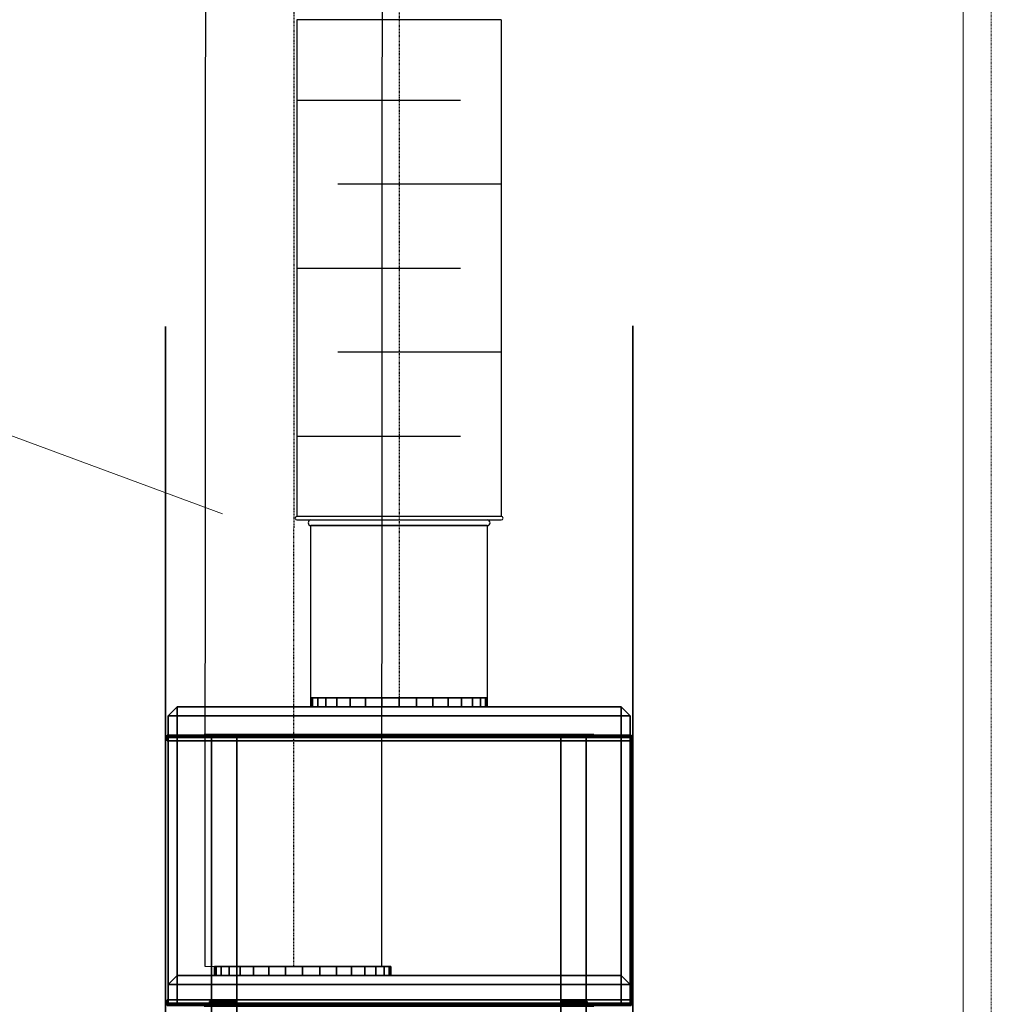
# Model space of a CAD drawing. Header units: centimetres. Extents: x 42630 to 130002, y 15 to 29179.
# Tile 151 of 159: x 84484 to 84657, y 4301 to 4477. Entities that reach past the tile are written whole.
import ezdxf

# ---------------------------------------------------------------- set-up
doc = ezdxf.new("R2010")
doc.units = ezdxf.units.CM
doc.header["$LTSCALE"] = 0.01
doc.linetypes.add('CENTER', pattern=[0.55, 0.37, -0.06, 0.06, -0.06])
doc.linetypes.add('PRZERYWANA', pattern=[0.282222, 0.141111, -0.141111])
doc.layers.get('0').update_dxf_attribs({"color": 253})
doc.layers.add('2D - Ogólne_Nr_Pióra__1', color=7, linetype='Continuous', lineweight=13)
doc.layers.add('WEN_NAW-_OSIE', color=2, linetype='CENTER')

# ---------------------------------------------------------------- blocks, each defined once
blk = doc.blocks.new('z_icon_DX_heat_cool')
for p, q in [((-72.9, 341.8), (-152.3, 466.5)), ((-72.9, 341.8), (-152.3, 466.5)), ((-72.9, 341.8), (-152.3, 466.5)), ((-72.9, 341.8), (-152.3, 466.5)), ((1.8, 462.8), (-72.9, 341.8)), ((1.8, 462.8), (-72.9, 341.8)), ((-220.6, 418.9), (-125.6, 276)), ((-220.6, 418.9), (-125.6, 276)), ((-19.1, 275.8), (70.8, 418.6)), ((-19.1, 275.8), (70.8, 418.6)), ((-19.1, 275.8), (70.8, 418.6)), ((-19.1, 275.8), (70.8, 418.6)), ((-465.8, 334), (-578, 334)), ((-465.8, 334), (-578, 334)), ((-465.8, 334), (-578, 334)), ((-465.8, 334), (-578, 334)), ((-632.5, 271.7), (-632.5, -48.5)), ((-632.5, 271.7), (-632.5, -48.5)), ((-632.5, 271.7), (-632.5, -48.5)), ((-632.5, 271.7), (-632.5, -48.5)), ((-546.5, -32.9), (-546.5, 263.8)), ((-546.5, 263.8), (-481.4, 263.8)), ((-546.5, 263.8), (-481.4, 263.8)), ((-546.5, -32.9), (-546.5, 263.8)), ((-546.5, 263.8), (-481.4, 263.8)), ((-546.5, 263.8), (-481.4, 263.8)), ((-125.6, 276), (-205.4, 149.1)), ((-125.6, 276), (-205.4, 149.1)), ((-125.6, 276), (-205.4, 149.1)), ((-125.6, 276), (-205.4, 149.1)), ((64.6, 147), (-19.1, 275.8)), ((64.6, 147), (-19.1, 275.8)), ((-135.5, 110.7), (-71.8, 216.7)), ((-135.5, 110.7), (-71.8, 216.7)), ((-71.8, 216.7), (-3.7, 110.7)), ((-71.8, 216.7), (-3.7, 110.7)), ((-71.8, 216.7), (-3.7, 110.7)), ((-71.8, 216.7), (-3.7, 110.7)), ((818.8, 46.7), (246.5, 46.7)), ((246.5, 46.7), (246.5, -47.8)), ((817.9, 46), (247.5, 46)), ((247.5, 46), (247.5, -46.9)), ((247.5, 46), (247.5, -46.9)), ((248.1, 45.1), (817.2, 45.1)), ((248.1, -46), (248.1, 45.1)), ((248.1, -46), (248.1, 45.1)), ((817.2, 45.1), (817.2, -46)), ((817.9, -46.9), (817.9, 46)), ((818.8, -47.8), (818.8, 46.7)), ((818.8, -47.8), (818.8, 46.7)), ((-957.5, -0.4), (-957.5, -0.4)), ((-957.5, -0.4), (-957.5, -0.4)), ((-489.5, -32.6), (-546.5, -32.6)), ((-546.5, -32.6), (-546.5, -32.9)), ((-546.5, -32.6), (-546.5, -32.9)), ((-489.5, -32.6), (-546.5, -32.6)), ((-546.5, -32.6), (-546.5, -32.9)), ((-546.5, -32.6), (-546.5, -32.9)), ((246.5, -47.8), (818.8, -47.8)), ((247.5, -46.9), (817.9, -46.9)), ((817.2, -46), (248.1, -46)), ((-579.9, -102.8), (-467.8, -102.8)), ((-579.9, -102.8), (-467.8, -102.8)), ((-579.9, -102.8), (-467.8, -102.8)), ((-579.9, -102.8), (-467.8, -102.8)), ((45.3, -265.8), (-44.4, -265.8)), ((-44.4, -265.8), (-44.4, -508.3)), ((44.6, -266.8), (-43.5, -266.8)), ((-43.5, -266.8), (-43.5, -509.2)), ((-42.8, -267.5), (43.7, -267.5)), ((-42.8, -510.1), (-42.8, -267.5)), ((-42.8, -510.1), (-42.8, -267.5)), ((43.7, -267.5), (43.7, -509.9)), ((44.6, -509.2), (44.6, -266.8)), ((45.3, -508.3), (45.3, -265.8)), ((45.3, -508.3), (45.3, -265.8)), ((-44.4, -508.3), (-286.6, -508.3)), ((-286.6, -508.3), (-286.6, -598)), ((-43.5, -509.2), (-285.9, -509.2)), ((-285.9, -509.2), (-285.9, -597.3)), ((-285.9, -509.2), (-285.9, -597.3)), ((43.7, -509.9), (285.9, -509.9)), ((286.8, -509.2), (44.6, -509.2)), ((287.5, -508.3), (45.3, -508.3)), ((285.9, -509.9), (285.9, -596.4)), ((286.8, -597.3), (286.8, -509.2)), ((287.5, -598), (287.5, -508.3)), ((-285, -596.6), (-285, -510.1)), ((-285, -510.1), (-42.8, -510.1)), ((-286.6, -598), (-44.4, -598)), ((-285.9, -597.3), (-43.5, -597.3)), ((-42.8, -596.6), (-285, -596.6)), ((-44.4, -598), (-44.4, -840.4)), ((-43.5, -597.3), (-43.5, -839.7)), ((-42.8, -839), (-42.8, -596.6)), ((285.9, -596.4), (43.7, -596.4)), ((43.7, -596.4), (43.7, -839)), ((44.6, -839.7), (44.6, -597.3)), ((44.6, -597.3), (286.8, -597.3)), ((45.3, -840.4), (45.3, -598)), ((45.3, -598), (287.5, -598)), ((-44.4, -840.4), (45.3, -840.4)), ((-43.5, -839.7), (44.6, -839.7)), ((43.7, -839), (-42.8, -839))]:
    blk.add_line(p, q)
for points in [[(-332.6, 913.4), (-141.7, 983.3), (70.8, 990.9), (266.3, 935.2)], [(0.4, 958.2), (-528.8, 958.2), (-957.5, 529), (-957.5, -0.4)], [(389.4, 860.9), (209.7, 942.6), (4.6, 965.1), (-188.6, 925.6)], [(958.4, -0.4), (958.4, 529.3), (529.7, 958.2), (0.4, 958.2)], [(266.3, 935.2), (455.6, 881.4), (626.7, 768.9), (751.4, 616.9)], [(-188.6, 925.6), (-376.8, 887.1), (-550.4, 790.5), (-683.1, 651.6)], [(-791, 564), (-677.1, 723.2), (-516.6, 846), (-332.6, 913.4)], [(808, 489.5), (709.5, 651.9), (562.3, 782.3), (389.4, 860.9)], [(-683.1, 651.6), (-815.4, 512.9), (-903.2, 334.9), (-932.9, 145.6)], [(751.4, 616.9), (877.7, 462.8), (954.5, 272.1), (969.7, 73.4)], [(-971.3, -0.4), (-971.1, 201.1), (-908.3, 400), (-791, 564)], [(-205.6, 511.3), (-216, 511.3), (-224.7, 508.1), (-231.6, 501.4)], [(-205.6, 511.3), (-216, 511.3), (-224.7, 508.1), (-231.6, 501.4)], [(-187.9, 508.1), (-193, 510.2), (-198.7, 511.3), (-205.6, 511.3)], [(-187.9, 508.1), (-193, 510.2), (-198.7, 511.3), (-205.6, 511.3)], [(55.2, 511.1), (47.1, 511.1), (40.2, 509.3), (34.7, 505.8)], [(55.2, 511.1), (47.1, 511.1), (40.2, 509.3), (34.7, 505.8)], [(75.4, 506), (69.4, 509.5), (62.8, 511.1), (55.2, 511.1)], [(75.4, 506), (69.4, 509.5), (62.8, 511.1), (55.2, 511.1)], [(-231.6, 501.4), (-238.5, 494.8), (-242, 485.3), (-242, 472.9)], [(-231.6, 501.4), (-238.5, 494.8), (-242, 485.3), (-242, 472.9)], [(-174.8, 499.1), (-178.5, 502.8), (-182.9, 505.8), (-187.9, 508.1)], [(-174.8, 499.1), (-178.5, 502.8), (-182.9, 505.8), (-187.9, 508.1)], [(-165.4, 487.4), (-167.9, 491.3), (-171.1, 495.2), (-174.8, 499.1)], [(-165.4, 487.4), (-167.9, 491.3), (-171.1, 495.2), (-174.8, 499.1)], [(21.1, 492.9), (17.7, 487.9), (11.2, 477.7), (1.8, 462.8)], [(21.1, 492.9), (17.7, 487.9), (11.2, 477.7), (1.8, 462.8)], [(34.7, 505.8), (29.2, 502.4), (24.6, 498), (21.1, 492.9)], [(34.7, 505.8), (29.2, 502.4), (24.6, 498), (21.1, 492.9)], [(89.2, 492.2), (86, 498), (81.4, 502.6), (75.4, 506)], [(89.2, 492.2), (86, 498), (81.4, 502.6), (75.4, 506)], [(-152.3, 466.5), (-158.5, 476.4), (-162.9, 483.3), (-165.4, 487.4)], [(-152.3, 466.5), (-158.5, 476.4), (-162.9, 483.3), (-165.4, 487.4)], [(94, 473.1), (94, 480), (92.4, 486.5), (89.2, 492.2)], [(94, 473.1), (94, 480), (92.4, 486.5), (89.2, 492.2)], [(941.8, -74.5), (956.8, 122.2), (910.3, 320.7), (808, 489.5)], [(-242, 472.9), (-241.8, 458.2), (-234.6, 440), (-220.6, 418.9)], [(-242, 472.9), (-241.8, 458.2), (-234.6, 440), (-220.6, 418.9)], [(88.5, 449.7), (92.2, 458), (94, 465.8), (94, 473.1)], [(88.5, 449.7), (92.2, 458), (94, 465.8), (94, 473.1)], [(70.8, 418.6), (78.9, 431.1), (84.8, 441.6), (88.5, 449.7)], [(70.8, 418.6), (78.9, 431.1), (84.8, 441.6), (88.5, 449.7)], [(-613.4, 326.6), (-621.3, 321.8), (-626.5, 314.9), (-628.8, 306.2)], [(-613.4, 326.6), (-621.3, 321.8), (-626.5, 314.9), (-628.8, 306.2)], [(-578, 334), (-593.7, 334), (-605.4, 331.5), (-613.4, 326.6)], [(-578, 334), (-593.7, 334), (-605.4, 331.5), (-613.4, 326.6)], [(-413.3, 330.1), (-429, 332.6), (-446.5, 334), (-465.8, 334)], [(-413.3, 330.1), (-429, 332.6), (-446.5, 334), (-465.8, 334)], [(-369.9, 316.7), (-383.4, 323.2), (-397.9, 327.6), (-413.3, 330.1)], [(-369.9, 316.7), (-383.4, 323.2), (-397.9, 327.6), (-413.3, 330.1)], [(-332.6, 291.4), (-344.1, 302), (-356.5, 310.5), (-369.9, 316.7)], [(-332.6, 291.4), (-344.1, 302), (-356.5, 310.5), (-369.9, 316.7)], [(-628.8, 306.2), (-631.4, 297.4), (-632.5, 285.9), (-632.5, 271.7)], [(-628.8, 306.2), (-631.4, 297.4), (-632.5, 285.9), (-632.5, 271.7)], [(-297, 244.8), (-306.2, 262.2), (-318.1, 277.6), (-332.6, 291.4)], [(-297, 244.8), (-306.2, 262.2), (-318.1, 277.6), (-332.6, 291.4)], [(-481.4, 263.8), (-467.2, 263.8), (-455.9, 263.4), (-447.8, 262.7)], [(-481.4, 263.8), (-467.2, 263.8), (-455.9, 263.4), (-447.8, 262.7)], [(-447.8, 262.7), (-439.8, 262), (-431.3, 259.9), (-422.5, 256.7)], [(-447.8, 262.7), (-439.8, 262), (-431.3, 259.9), (-422.5, 256.7)], [(-422.5, 256.7), (-413.8, 253.5), (-406.4, 249.1), (-400, 243.4)], [(-422.5, 256.7), (-413.8, 253.5), (-406.4, 249.1), (-400, 243.4)], [(-400, 243.4), (-371.2, 218.3), (-356.8, 175.3), (-356.8, 113.9)], [(-400, 243.4), (-371.2, 218.3), (-356.8, 175.3), (-356.8, 113.9)], [(-276.5, 186.1), (-280.9, 207.7), (-287.8, 227.3), (-297, 244.8)], [(-276.5, 186.1), (-280.9, 207.7), (-287.8, 227.3), (-297, 244.8)], [(-269.8, 114.3), (-269.8, 140.6), (-272.1, 164.5), (-276.5, 186.1)], [(-269.8, 114.3), (-269.8, 140.6), (-272.1, 164.5), (-276.5, 186.1)], [(-932.9, 145.6), (-940.3, 97.1), (-943.7, 48.3), (-943.7, -0.4)], [(-205.4, 149.1), (-213, 136.7), (-218.5, 126.1), (-222.4, 117.3)], [(-205.4, 149.1), (-213, 136.7), (-218.5, 126.1), (-222.4, 117.3)], [(86.9, 92.7), (86.9, 106.1), (79.6, 124.2), (64.6, 147)], [(86.9, 92.7), (86.9, 106.1), (79.6, 124.2), (64.6, 147)], [(-356.8, 113.9), (-356.8, 70.6), (-363, 38.4), (-375.6, 17.1)], [(-356.8, 113.9), (-356.8, 70.6), (-363, 38.4), (-375.6, 17.1)], [(-336.1, -63.2), (-291.9, -24.3), (-269.8, 35), (-269.8, 114.3)], [(-336.1, -63.2), (-291.9, -24.3), (-269.8, 35), (-269.8, 114.3)], [(-222.4, 117.3), (-226.1, 108.6), (-228.2, 100.1), (-228.2, 91.8)], [(-222.4, 117.3), (-226.1, 108.6), (-228.2, 100.1), (-228.2, 91.8)], [(-163.1, 70.2), (-156.4, 77.5), (-147.2, 90.9), (-135.5, 110.7)], [(-163.1, 70.2), (-156.4, 77.5), (-147.2, 90.9), (-135.5, 110.7)], [(-3.7, 110.7), (1.8, 101.7), (6.6, 94.1), (10.6, 87.7)], [(-3.7, 110.7), (1.8, 101.7), (6.6, 94.1), (10.6, 87.7)], [(-228.2, 91.8), (-228.2, 83.5), (-224.5, 75.9), (-217.4, 69.3)], [(-228.2, 91.8), (-228.2, 83.5), (-224.5, 75.9), (-217.4, 69.3)], [(76.6, 69), (83.5, 75.7), (86.9, 83.5), (86.9, 92.7)], [(76.6, 69), (83.5, 75.7), (86.9, 83.5), (86.9, 92.7)], [(10.6, 87.7), (14.5, 81.2), (18.4, 75.9), (22.1, 71.8)], [(10.6, 87.7), (14.5, 81.2), (18.4, 75.9), (22.1, 71.8)], [(22.1, 71.8), (25.7, 67.7), (29.9, 64.4), (34.2, 62.4)], [(22.1, 71.8), (25.7, 67.7), (29.9, 64.4), (34.2, 62.4)], [(969.7, 73.4), (985.1, -127.8), (936.8, -331.9), (832.1, -504.6)], [(-217.4, 69.3), (-210.2, 62.6), (-201.3, 59.4), (-190.9, 59.4)], [(-217.4, 69.3), (-210.2, 62.6), (-201.3, 59.4), (-190.9, 59.4)], [(-190.9, 59.4), (-179, 59.4), (-169.5, 63.1), (-163.1, 70.2)], [(-190.9, 59.4), (-179, 59.4), (-169.5, 63.1), (-163.1, 70.2)], [(34.2, 62.4), (38.8, 60.3), (44.1, 59.1), (50.1, 59.1)], [(34.2, 62.4), (38.8, 60.3), (44.1, 59.1), (50.1, 59.1)], [(50.1, 59.1), (60.9, 59.1), (69.7, 62.4), (76.6, 69)], [(50.1, 59.1), (60.9, 59.1), (69.7, 62.4), (76.6, 69)], [(-971.3, -0.4), (-971.3, 17.3), (-943.7, 17.3), (-943.7, -0.4)], [(-375.6, 17.1), (-388.3, -4.3), (-403.9, -18.1), (-422.3, -23.9)], [(-375.6, 17.1), (-388.3, -4.3), (-403.9, -18.1), (-422.3, -23.9)], [(-943.7, -0.4), (-943.7, -18.1), (-971.3, -18.1), (-971.3, -0.4)], [(-959.8, -150.6), (-967.4, -100.9), (-971.3, -50.8), (-971.3, -0.4)], [(-957.5, -0.4), (-957.5, -530.1), (-528.6, -959.3), (0.4, -959.3)], [(-943.7, -0.4), (-943.5, -196.4), (-882.3, -388.7), (-768.9, -548.5)], [(0.4, -959.3), (529.4, -959.3), (958.4, -530.1), (958.4, -0.4)], [(-422.3, -23.9), (-440.9, -29.6), (-463.2, -32.6), (-489.5, -32.6)], [(-422.3, -23.9), (-440.9, -29.6), (-463.2, -32.6), (-489.5, -32.6)], [(-632.5, -48.5), (-632.5, -67.6), (-628.4, -81.4), (-620.1, -89.9)], [(-632.5, -48.5), (-632.5, -67.6), (-628.4, -81.4), (-620.1, -89.9)], [(-392.9, -94.5), (-371.9, -89), (-353.1, -78.4), (-336.1, -63.2)], [(-392.9, -94.5), (-371.9, -89), (-353.1, -78.4), (-336.1, -63.2)], [(729.8, -600.7), (852.1, -452.4), (927.1, -266.3), (941.8, -74.5)], [(-620.1, -89.9), (-611.8, -98.6), (-598.3, -102.8), (-579.9, -102.8)], [(-620.1, -89.9), (-611.8, -98.6), (-598.3, -102.8), (-579.9, -102.8)], [(-467.8, -102.8), (-438.6, -102.8), (-413.8, -100), (-392.9, -94.5)], [(-467.8, -102.8), (-438.6, -102.8), (-413.8, -100), (-392.9, -94.5)], [(-702.4, -672), (-838.6, -529.4), (-929.9, -345.7), (-959.8, -150.6)], [(832.1, -504.6), (730.9, -670.9), (579.6, -805.9), (402, -886.4)], [(-768.9, -548.5), (-658.7, -703.5), (-501.2, -824.1), (-322.5, -888.9)], [(259, -909.6), (443, -857.4), (608.3, -748.2), (729.8, -600.7)], [(-195.8, -953.1), (-388.3, -913.8), (-567, -814.2), (-702.4, -672)], [(-322.5, -888.9), (-136.6, -956.3), (69, -963.7), (259, -909.6)], [(402, -886.4), (215.7, -970.8), (4.6, -994.3), (-195.8, -953.1)]]:
    blk.add_open_spline(points, degree=3)
blk = doc.blocks.new('mainUnitSep_0_1725964931400')
for points in [[(1477.5, 3, 562), (1477.5, 832, 562), (1467.5, 832, 562), (1467.5, 3, 562)], [(1477.5, 832, 98), (1477.5, 3, 98), (1467.5, 3, 98), (1467.5, 832, 98)], [(1477.5, 832, 562), (1477.5, 832, 98), (1467.5, 832, 98), (1467.5, 832, 562)], [(1505, 830, 1004), (1505, 830, 576), (1469, 830, 576), (1469, 830, 1004)], [(1505, 830, 576), (1505, 814, 560), (1469, 814, 560), (1469, 830, 576)], [(1505, 814, 1020), (1505, 830, 1004), (1469, 830, 1004), (1469, 814, 1020)], [(1471.5, 5, 560), (1471.5, 830, 560), (1471.5, 830, 100), (1471.5, 5, 100)], [(1946.5, 830, 560), (1946.5, 830, 100), (1471.5, 830, 100), (1471.5, 830, 560)], [(1946.5, 5, 560), (1946.5, 830, 560), (1471.5, 830, 560), (1471.5, 5, 560)], [(1471.5, 5, 100), (1471.5, 830, 100), (1946.5, 830, 100), (1946.5, 5, 100)], [(1471.5, 830, 116), (1471.5, 830, 560), (1946.5, 830, 560), (1946.5, 830, 116)], [(1471.5, 814, 116), (1471.5, 814, 560), (1471.5, 830, 560), (1471.5, 830, 116)], [(1471.5, 830, 560), (1471.5, 814, 560), (1946.5, 814, 560), (1946.5, 830, 560)], [(1471.5, 814, 100), (1471.5, 830, 116), (1946.5, 830, 116), (1946.5, 814, 100)], [(1471.5, 814, 560), (1471.5, 814, 560), (1471.5, 830, 560)], [(1471.5, 814, 100), (1471.5, 814, 116), (1471.5, 830, 116)], [(1477.5, 3, 562), (1477.5, 3, 98), (1477.5, 832, 98), (1477.5, 832, 562)], [(1521, 814, 1004), (1521, 814, 576), (1505, 830, 576), (1505, 830, 1004)], [(1521, 814, 576), (1505, 814, 560), (1505, 830, 576)], [(1505, 814, 1020), (1521, 814, 1004), (1505, 830, 1004)], [(1940.5, 832, 562), (1940.5, 832, 98), (1940.5, 3, 98), (1940.5, 3, 562)], [(1950.5, 3, 562), (1950.5, 832, 562), (1940.5, 832, 562), (1940.5, 3, 562)], [(1950.5, 832, 98), (1950.5, 3, 98), (1940.5, 3, 98), (1940.5, 832, 98)], [(1950.5, 832, 562), (1950.5, 832, 98), (1940.5, 832, 98), (1940.5, 832, 562)], [(1946.5, 5, 100), (1946.5, 830, 100), (1946.5, 830, 560), (1946.5, 5, 560)], [(1946.5, 830, 116), (1946.5, 830, 560), (1946.5, 814, 560), (1946.5, 814, 116)], [(1946.5, 830, 560), (1946.5, 814, 560), (1946.5, 814, 560)], [(1946.5, 814, 100), (1946.5, 830, 116), (1946.5, 814, 116)], [(1985, 830, 544), (1985, 830, 116), (1949, 830, 116), (1949, 830, 544)], [(1949, 830, 544), (1949, 830, 116), (1949, 814, 116), (1949, 814, 544)], [(1985, 830, 116), (1985, 814, 100), (1949, 814, 100), (1949, 830, 116)], [(1985, 814, 560), (1985, 830, 544), (1949, 830, 544), (1949, 814, 560)], [(1949, 830, 116), (1949, 814, 100), (1949, 814, 116)], [(1949, 814, 560), (1949, 830, 544), (1949, 814, 544)], [(1950.5, 3, 562), (1950.5, 3, 98), (1950.5, 832, 98), (1950.5, 832, 562)], [(2001, 814, 544), (2001, 814, 116), (1985, 830, 116), (1985, 830, 544)], [(2001, 814, 116), (1985, 814, 100), (1985, 830, 116)], [(1985, 814, 560), (2001, 814, 544), (1985, 830, 544)], [(1469, 21, 560), (1469, 814, 560), (1505, 814, 560), (1505, 21, 560)], [(1469, 814, 1020), (1469, 21, 1020), (1505, 21, 1020), (1505, 814, 1020)], [(1471.5, 21, 116), (1471.5, 21, 560), (1471.5, 814, 560), (1471.5, 814, 116)], [(1471.5, 814, 560), (1471.5, 21, 560), (1946.5, 21, 560), (1946.5, 814, 560)], [(1471.5, 21, 100), (1471.5, 814, 100), (1946.5, 814, 100), (1946.5, 21, 100)], [(1471.5, 814, 560), (1471.5, 21, 560), (1471.5, 21, 560), (1471.5, 814, 560)], [(1471.5, 814, 100), (1471.5, 21, 100), (1471.5, 21, 116), (1471.5, 814, 116)], [(1521, 21, 576), (1505, 21, 560), (1505, 814, 560), (1521, 814, 576)], [(1505, 21, 1020), (1521, 21, 1004), (1521, 814, 1004), (1505, 814, 1020)], [(1521, 21, 1004), (1521, 21, 576), (1521, 814, 576), (1521, 814, 1004)], [(1946.5, 814, 116), (1946.5, 814, 560), (1946.5, 21, 560), (1946.5, 21, 116)], [(1946.5, 814, 560), (1946.5, 814, 560), (1946.5, 21, 560)], [(1946.5, 814, 100), (1946.5, 814, 116), (1946.5, 21, 116), (1946.5, 21, 100)], [(1949, 814, 544), (1949, 814, 116), (1949, 21, 116), (1949, 21, 544)], [(1949, 21, 100), (1949, 814, 100), (1985, 814, 100), (1985, 21, 100)], [(1949, 814, 560), (1949, 21, 560), (1985, 21, 560), (1985, 814, 560)], [(1949, 21, 116), (1949, 814, 116), (1949, 814, 100), (1949, 21, 100)], [(1949, 21, 560), (1949, 814, 560), (1949, 814, 544), (1949, 21, 544)], [(2001, 21, 116), (1985, 21, 100), (1985, 814, 100), (2001, 814, 116)], [(1985, 21, 560), (2001, 21, 544), (2001, 814, 544), (1985, 814, 560)], [(2001, 21, 544), (2001, 21, 116), (2001, 814, 116), (2001, 814, 544)], [(1471.5, 765.5, 507.5), (1471.5, 765.5, 152.5), (1466.5, 765.5, 152.5), (1466.5, 765.5, 507.5)], [(1471.5, 765.5, 507.5), (1466.5, 765.5, 507.5), (1466.5, 69.5, 507.5), (1471.5, 69.5, 507.5)], [(1466.5, 765.5, 152.5), (1471.5, 765.5, 152.5), (1471.5, 69.5, 152.5), (1466.5, 69.5, 152.5)], [(1470, 709.5, 100), (1470, 756.5, 100), (1470, 756.5), (1470, 709.5)], [(1470, 756.5), (1470, 756.5, 100), (1475, 756.5, 100), (1475, 756.5)], [(1470, 709.5), (1470, 756.5), (1475, 756.5), (1475, 709.5)], [(1475, 709.5, 100), (1475, 756.5, 100), (1470, 756.5, 100), (1470, 709.5, 100)], [(1471.5, 69.5, 507.5), (1471.5, 69.5, 152.5), (1471.5, 765.5, 152.5), (1471.5, 765.5, 507.5)], [(1475, 709.5), (1475, 756.5), (1475, 756.5, 100), (1475, 709.5, 100)], [(1951.5, 765.5, 507.5), (1951.5, 765.5, 152.5), (1946.5, 765.5, 152.5), (1946.5, 765.5, 507.5)], [(1946.5, 69.5, 507.5), (1951.5, 69.5, 507.5), (1951.5, 765.5, 507.5), (1946.5, 765.5, 507.5)], [(1951.5, 69.5, 152.5), (1946.5, 69.5, 152.5), (1946.5, 765.5, 152.5), (1951.5, 765.5, 152.5)], [(1946.5, 765.5, 507.5), (1946.5, 765.5, 152.5), (1946.5, 69.5, 152.5), (1946.5, 69.5, 507.5)], [(1951.5, 69.5, 507.5), (1951.5, 69.5, 152.5), (1951.5, 765.5, 152.5), (1951.5, 765.5, 507.5)], [(73, 752.5), (73, 752.5, 100), (1946.5, 752.5, 100), (1946.5, 752.5)], [(73, 752.5, 100), (73, 707.5, 100), (1946.5, 707.5, 100), (1946.5, 752.5, 100)], [(1946.5, 752.5), (1946.5, 707.5), (73, 707.5), (73, 752.5)], [(1537, 744.5, 759.3), (1521, 744.5, 759.3), (1521, 747.5, 790), (1537, 747.5, 790)], [(1537, 747.5, 790), (1521, 747.5, 790), (1521, 744.5, 820.7), (1537, 744.5, 820.7)], [(1521, 744.5, 820.7), (1521, 747.5, 790), (1521, 744.5, 820.7), (1521, 590, 790)], [(1537, 735.5, 729.7), (1521, 735.5, 729.7), (1521, 744.5, 759.3), (1537, 744.5, 759.3)], [(1537, 744.5, 820.7), (1521, 744.5, 820.7), (1521, 735.5, 850.3), (1537, 735.5, 850.3)], [(1521, 744.5, 759.3), (1521, 735.5, 729.7), (1521, 744.5, 759.3), (1521, 590, 790)], [(1537, 735.5, 729.7), (1537, 744.5, 759.3), (1537, 747.5, 790), (1537, 590, 790)], [(1537, 747.5, 790), (1537, 744.5, 820.7), (1537, 735.5, 850.3), (1537, 590, 790)], [(1946.5, 752.5, 100), (1946.5, 707.5, 100), (1946.5, 707.5), (1946.5, 752.5)], [(1537, 721, 702.5), (1521, 721, 702.5), (1521, 735.5, 729.7), (1537, 735.5, 729.7)], [(1537, 735.5, 850.3), (1521, 735.5, 850.3), (1521, 721, 877.5), (1537, 721, 877.5)], [(1521, 721, 877.5), (1521, 735.5, 850.3), (1521, 721, 877.5), (1521, 590, 790)], [(1537, 701.4, 678.6), (1537, 721, 702.5), (1537, 735.5, 729.7), (1537, 590, 790)], [(1537, 735.5, 850.3), (1537, 721, 877.5), (1537, 701.4, 901.4), (1537, 590, 790)], [(73, 707.5, 100), (73, 707.5), (1946.5, 707.5), (1946.5, 707.5, 100)], [(1470, 709.5, 100), (1470, 709.5), (1475, 709.5), (1475, 709.5, 100)], [(1537, 701.4, 678.6), (1521, 701.4, 678.6), (1521, 721, 702.5), (1537, 721, 702.5)], [(1537, 721, 877.5), (1521, 721, 877.5), (1521, 701.4, 901.4), (1537, 701.4, 901.4)], [(1521, 721, 702.5), (1521, 701.4, 678.6), (1521, 721, 702.5), (1521, 590, 790)], [(1537, 677.5, 659), (1521, 677.5, 659), (1521, 701.4, 678.6), (1537, 701.4, 678.6)], [(1537, 701.4, 901.4), (1521, 701.4, 901.4), (1521, 677.5, 921), (1537, 677.5, 921)], [(1521, 677.5, 921), (1521, 701.4, 901.4), (1521, 677.5, 921), (1521, 590, 790)], [(1537, 650.3, 644.5), (1537, 677.5, 659), (1537, 701.4, 678.6), (1537, 590, 790)], [(1537, 701.4, 901.4), (1537, 677.5, 921), (1537, 650.3, 935.5), (1537, 590, 790)], [(1537, 650.3, 644.5), (1521, 650.3, 644.5), (1521, 677.5, 659), (1537, 677.5, 659)], [(1537, 677.5, 921), (1521, 677.5, 921), (1521, 650.3, 935.5), (1537, 650.3, 935.5)], [(1521, 677.5, 659), (1521, 650.3, 644.5), (1521, 677.5, 659), (1521, 590, 790)], [(1537, 620.7, 635.5), (1521, 620.7, 635.5), (1521, 650.3, 644.5), (1537, 650.3, 644.5)], [(1537, 650.3, 935.5), (1521, 650.3, 935.5), (1521, 620.7, 944.5), (1537, 620.7, 944.5)], [(1521, 620.7, 944.5), (1521, 650.3, 935.5), (1521, 620.7, 944.5), (1521, 590, 790)], [(1537, 590, 632.5), (1537, 620.7, 635.5), (1537, 650.3, 644.5), (1537, 590, 790)], [(1537, 650.3, 935.5), (1537, 620.7, 944.5), (1537, 590, 947.5), (1537, 590, 790)], [(1537, 590, 632.5), (1521, 590, 632.5), (1521, 620.7, 635.5), (1537, 620.7, 635.5)], [(1537, 620.7, 944.5), (1521, 620.7, 944.5), (1521, 590, 947.5), (1537, 590, 947.5)], [(1521, 620.7, 635.5), (1521, 590, 632.5), (1521, 620.7, 635.5), (1521, 590, 790)], [(1537, 590, 947.5), (1521, 590, 947.5), (1521, 559.3, 944.5), (1537, 559.3, 944.5)], [(1537, 559.3, 635.5), (1521, 559.3, 635.5), (1521, 590, 632.5), (1537, 590, 632.5)], [(1521, 559.3, 944.5), (1521, 590, 947.5), (1521, 559.3, 944.5), (1521, 590, 790)], [(1521, 502.5, 921), (1521, 529.7, 935.5), (1521, 502.5, 921), (1521, 590, 790)], [(1521, 459, 877.5), (1521, 478.6, 901.4), (1521, 459, 877.5), (1521, 590, 790)], [(1521, 435.5, 820.7), (1521, 444.5, 850.3), (1521, 435.5, 820.7), (1521, 590, 790)], [(1521, 435.5, 759.3), (1521, 432.5, 790), (1521, 435.5, 759.3), (1521, 590, 790)], [(1521, 459, 702.5), (1521, 444.5, 729.7), (1521, 459, 702.5), (1521, 590, 790)], [(1521, 502.5, 659), (1521, 478.6, 678.6), (1521, 502.5, 659), (1521, 590, 790)], [(1521, 559.3, 635.5), (1521, 529.7, 644.5), (1521, 559.3, 635.5), (1521, 590, 790)], [(1537, 590, 947.5), (1537, 559.3, 944.5), (1537, 529.7, 935.5), (1537, 590, 790)], [(1537, 529.7, 935.5), (1537, 502.5, 921), (1537, 478.6, 901.4), (1537, 590, 790)], [(1537, 478.6, 901.4), (1537, 459, 877.5), (1537, 444.5, 850.3), (1537, 590, 790)], [(1537, 444.5, 850.3), (1537, 435.5, 820.7), (1537, 432.5, 790), (1537, 590, 790)], [(1537, 432.5, 790), (1537, 435.5, 759.3), (1537, 444.5, 729.7), (1537, 590, 790)], [(1537, 444.5, 729.7), (1537, 459, 702.5), (1537, 478.6, 678.6), (1537, 590, 790)], [(1537, 478.6, 678.6), (1537, 502.5, 659), (1537, 529.7, 644.5), (1537, 590, 790)], [(1537, 529.7, 644.5), (1537, 559.3, 635.5), (1537, 590, 632.5), (1537, 590, 790)], [(2017, 572, 299.3), (2001, 572, 299.3), (2001, 575, 330), (2017, 575, 330)], [(2017, 575, 330), (2001, 575, 330), (2001, 572, 360.7), (2017, 572, 360.7)], [(2001, 572, 360.7), (2001, 575, 330), (2001, 572, 360.7), (2001, 417.5, 330)], [(2017, 563, 269.7), (2001, 563, 269.7), (2001, 572, 299.3), (2017, 572, 299.3)], [(2017, 572, 360.7), (2001, 572, 360.7), (2001, 563, 390.3), (2017, 563, 390.3)], [(2001, 572, 299.3), (2001, 563, 269.7), (2001, 572, 299.3), (2001, 417.5, 330)], [(2017, 548.5, 242.5), (2001, 548.5, 242.5), (2001, 563, 269.7), (2017, 563, 269.7)], [(2017, 563, 390.3), (2001, 563, 390.3), (2001, 548.5, 417.5), (2017, 548.5, 417.5)], [(2001, 548.5, 417.5), (2001, 563, 390.3), (2001, 548.5, 417.5), (2001, 417.5, 330)], [(2017, 563, 269.7), (2017, 572, 299.3), (2017, 575, 330), (2017, 417.5, 330)], [(2017, 575, 330), (2017, 572, 360.7), (2017, 563, 390.3), (2017, 417.5, 330)], [(2017, 528.9, 218.6), (2017, 548.5, 242.5), (2017, 563, 269.7), (2017, 417.5, 330)], [(2017, 563, 390.3), (2017, 548.5, 417.5), (2017, 528.9, 441.4), (2017, 417.5, 330)], [(1537, 559.3, 944.5), (1521, 559.3, 944.5), (1521, 529.7, 935.5), (1537, 529.7, 935.5)], [(1537, 529.7, 644.5), (1521, 529.7, 644.5), (1521, 559.3, 635.5), (1537, 559.3, 635.5)], [(2017, 528.9, 218.6), (2001, 528.9, 218.6), (2001, 548.5, 242.5), (2017, 548.5, 242.5)], [(2017, 548.5, 417.5), (2001, 548.5, 417.5), (2001, 528.9, 441.4), (2017, 528.9, 441.4)], [(2001, 548.5, 242.5), (2001, 528.9, 218.6), (2001, 548.5, 242.5), (2001, 417.5, 330)], [(1537, 529.7, 935.5), (1521, 529.7, 935.5), (1521, 502.5, 921), (1537, 502.5, 921)], [(1537, 502.5, 659), (1521, 502.5, 659), (1521, 529.7, 644.5), (1537, 529.7, 644.5)], [(2017, 505, 199), (2001, 505, 199), (2001, 528.9, 218.6), (2017, 528.9, 218.6)], [(2017, 528.9, 441.4), (2001, 528.9, 441.4), (2001, 505, 461), (2017, 505, 461)], [(2001, 505, 461), (2001, 528.9, 441.4), (2001, 505, 461), (2001, 417.5, 330)], [(2017, 477.8, 184.5), (2017, 505, 199), (2017, 528.9, 218.6), (2017, 417.5, 330)], [(2017, 528.9, 441.4), (2017, 505, 461), (2017, 477.8, 475.5), (2017, 417.5, 330)], [(1537, 502.5, 921), (1521, 502.5, 921), (1521, 478.6, 901.4), (1537, 478.6, 901.4)], [(1537, 478.6, 678.6), (1521, 478.6, 678.6), (1521, 502.5, 659), (1537, 502.5, 659)], [(2017, 477.8, 184.5), (2001, 477.8, 184.5), (2001, 505, 199), (2017, 505, 199)], [(2017, 505, 461), (2001, 505, 461), (2001, 477.8, 475.5), (2017, 477.8, 475.5)], [(2001, 505, 199), (2001, 477.8, 184.5), (2001, 505, 199), (2001, 417.5, 330)], [(1537, 478.6, 901.4), (1521, 478.6, 901.4), (1521, 459, 877.5), (1537, 459, 877.5)], [(1537, 459, 702.5), (1521, 459, 702.5), (1521, 478.6, 678.6), (1537, 478.6, 678.6)], [(2017, 448.2, 175.5), (2001, 448.2, 175.5), (2001, 477.8, 184.5), (2017, 477.8, 184.5)], [(2017, 477.8, 475.5), (2001, 477.8, 475.5), (2001, 448.2, 484.5), (2017, 448.2, 484.5)], [(2001, 448.2, 484.5), (2001, 477.8, 475.5), (2001, 448.2, 484.5), (2001, 417.5, 330)], [(2017, 417.5, 172.5), (2017, 448.2, 175.5), (2017, 477.8, 184.5), (2017, 417.5, 330)], [(2017, 477.8, 475.5), (2017, 448.2, 484.5), (2017, 417.5, 487.5), (2017, 417.5, 330)], [(1537, 459, 877.5), (1521, 459, 877.5), (1521, 444.5, 850.3), (1537, 444.5, 850.3)], [(1537, 444.5, 729.7), (1521, 444.5, 729.7), (1521, 459, 702.5), (1537, 459, 702.5)], [(1537, 444.5, 850.3), (1521, 444.5, 850.3), (1521, 435.5, 820.7), (1537, 435.5, 820.7)], [(1537, 435.5, 759.3), (1521, 435.5, 759.3), (1521, 444.5, 729.7), (1537, 444.5, 729.7)], [(2017, 417.5, 172.5), (2001, 417.5, 172.5), (2001, 448.2, 175.5), (2017, 448.2, 175.5)], [(2017, 448.2, 484.5), (2001, 448.2, 484.5), (2001, 417.5, 487.5), (2017, 417.5, 487.5)], [(2001, 448.2, 175.5), (2001, 417.5, 172.5), (2001, 448.2, 175.5), (2001, 417.5, 330)], [(1537, 435.5, 820.7), (1521, 435.5, 820.7), (1521, 432.5, 790), (1537, 432.5, 790)], [(1537, 432.5, 790), (1521, 432.5, 790), (1521, 435.5, 759.3), (1537, 435.5, 759.3)], [(1949.5, 422.5, 335), (1949.5, 422.5, 325), (1948.5, 422.5, 325), (1948.5, 422.5, 335)], [(1949.5, 422.5, 335), (1948.5, 422.5, 335), (1948.5, 412.5, 335), (1949.5, 412.5, 335)], [(1948.5, 422.5, 325), (1949.5, 422.5, 325), (1949.5, 412.5, 325), (1948.5, 412.5, 325)], [(1948.5, 422.5, 335), (1948.5, 422.5, 325), (1948.5, 412.5, 325), (1948.5, 412.5, 335)], [(1949.5, 412.5, 335), (1949.5, 412.5, 325), (1949.5, 422.5, 325), (1949.5, 422.5, 335)], [(1948.5, 412.5, 335), (1948.5, 412.5, 325), (1949.5, 412.5, 325), (1949.5, 412.5, 335)], [(2017, 417.5, 487.5), (2001, 417.5, 487.5), (2001, 386.8, 484.5), (2017, 386.8, 484.5)], [(2017, 386.8, 175.5), (2001, 386.8, 175.5), (2001, 417.5, 172.5), (2017, 417.5, 172.5)], [(2001, 386.8, 484.5), (2001, 417.5, 487.5), (2001, 386.8, 484.5), (2001, 417.5, 330)], [(2001, 330, 461), (2001, 357.2, 475.5), (2001, 330, 461), (2001, 417.5, 330)], [(2001, 286.5, 417.5), (2001, 306.1, 441.4), (2001, 286.5, 417.5), (2001, 417.5, 330)], [(2001, 263, 360.7), (2001, 272, 390.3), (2001, 263, 360.7), (2001, 417.5, 330)], [(2001, 263, 299.3), (2001, 260, 330), (2001, 263, 299.3), (2001, 417.5, 330)], [(2001, 286.5, 242.5), (2001, 272, 269.7), (2001, 286.5, 242.5), (2001, 417.5, 330)], [(2001, 330, 199), (2001, 306.1, 218.6), (2001, 330, 199), (2001, 417.5, 330)], [(2001, 386.8, 175.5), (2001, 357.2, 184.5), (2001, 386.8, 175.5), (2001, 417.5, 330)], [(2017, 417.5, 487.5), (2017, 386.8, 484.5), (2017, 357.2, 475.5), (2017, 417.5, 330)], [(2017, 357.2, 475.5), (2017, 330, 461), (2017, 306.1, 441.4), (2017, 417.5, 330)], [(2017, 306.1, 441.4), (2017, 286.5, 417.5), (2017, 272, 390.3), (2017, 417.5, 330)], [(2017, 272, 390.3), (2017, 263, 360.7), (2017, 260, 330), (2017, 417.5, 330)], [(2017, 260, 330), (2017, 263, 299.3), (2017, 272, 269.7), (2017, 417.5, 330)], [(2017, 272, 269.7), (2017, 286.5, 242.5), (2017, 306.1, 218.6), (2017, 417.5, 330)], [(2017, 306.1, 218.6), (2017, 330, 199), (2017, 357.2, 184.5), (2017, 417.5, 330)], [(2017, 357.2, 184.5), (2017, 386.8, 175.5), (2017, 417.5, 172.5), (2017, 417.5, 330)], [(2017, 386.8, 484.5), (2001, 386.8, 484.5), (2001, 357.2, 475.5), (2017, 357.2, 475.5)], [(2017, 357.2, 184.5), (2001, 357.2, 184.5), (2001, 386.8, 175.5), (2017, 386.8, 175.5)], [(2017, 357.2, 475.5), (2001, 357.2, 475.5), (2001, 330, 461), (2017, 330, 461)], [(2017, 330, 199), (2001, 330, 199), (2001, 357.2, 184.5), (2017, 357.2, 184.5)], [(2017, 330, 461), (2001, 330, 461), (2001, 306.1, 441.4), (2017, 306.1, 441.4)], [(2017, 306.1, 218.6), (2001, 306.1, 218.6), (2001, 330, 199), (2017, 330, 199)], [(2017, 306.1, 441.4), (2001, 306.1, 441.4), (2001, 286.5, 417.5), (2017, 286.5, 417.5)], [(2017, 286.5, 242.5), (2001, 286.5, 242.5), (2001, 306.1, 218.6), (2017, 306.1, 218.6)], [(2017, 286.5, 417.5), (2001, 286.5, 417.5), (2001, 272, 390.3), (2017, 272, 390.3)], [(2017, 272, 269.7), (2001, 272, 269.7), (2001, 286.5, 242.5), (2017, 286.5, 242.5)], [(2017, 272, 390.3), (2001, 272, 390.3), (2001, 263, 360.7), (2017, 263, 360.7)], [(2017, 263, 299.3), (2001, 263, 299.3), (2001, 272, 269.7), (2017, 272, 269.7)], [(2017, 263, 360.7), (2001, 263, 360.7), (2001, 260, 330), (2017, 260, 330)], [(2017, 260, 330), (2001, 260, 330), (2001, 263, 299.3), (2017, 263, 299.3)], [(73, 128.5), (73, 128.5, 100), (1946.5, 128.5, 100), (1946.5, 128.5)], [(73, 128.5, 100), (73, 83.5, 100), (1946.5, 83.5, 100), (1946.5, 128.5, 100)], [(1946.5, 128.5), (1946.5, 83.5), (73, 83.5), (73, 128.5)], [(1470, 81.5, 100), (1470, 128.5, 100), (1470, 128.5), (1470, 81.5)], [(1470, 128.5), (1470, 128.5, 100), (1475, 128.5, 100), (1475, 128.5)], [(1470, 81.5), (1470, 128.5), (1475, 128.5), (1475, 81.5)], [(1475, 81.5, 100), (1475, 128.5, 100), (1470, 128.5, 100), (1470, 81.5, 100)], [(1475, 81.5), (1475, 128.5), (1475, 128.5, 100), (1475, 81.5, 100)], [(1946.5, 128.5, 100), (1946.5, 83.5, 100), (1946.5, 83.5), (1946.5, 128.5)], [(73, 83.5, 100), (73, 83.5), (1946.5, 83.5), (1946.5, 83.5, 100)], [(1470, 81.5, 100), (1470, 81.5), (1475, 81.5), (1475, 81.5, 100)], [(1466.5, 69.5, 507.5), (1466.5, 69.5, 152.5), (1471.5, 69.5, 152.5), (1471.5, 69.5, 507.5)], [(1946.5, 69.5, 507.5), (1946.5, 69.5, 152.5), (1951.5, 69.5, 152.5), (1951.5, 69.5, 507.5)], [(1469, 5, 576), (1469, 21, 560), (1505, 21, 560), (1505, 5, 576)], [(1469, 21, 1020), (1469, 5, 1004), (1505, 5, 1004), (1505, 21, 1020)], [(1471.5, 5, 116), (1471.5, 5, 560), (1471.5, 21, 560), (1471.5, 21, 116)], [(1946.5, 5, 560), (1946.5, 21, 560), (1471.5, 21, 560), (1471.5, 5, 560)], [(1946.5, 21, 100), (1946.5, 5, 116), (1471.5, 5, 116), (1471.5, 21, 100)], [(1471.5, 5, 560), (1471.5, 21, 560), (1471.5, 21, 560)], [(1471.5, 21, 100), (1471.5, 5, 116), (1471.5, 21, 116)], [(1505, 5, 1004), (1505, 5, 576), (1521, 21, 576), (1521, 21, 1004)], [(1505, 5, 576), (1505, 21, 560), (1521, 21, 576)], [(1505, 21, 1020), (1505, 5, 1004), (1521, 21, 1004)], [(1946.5, 21, 116), (1946.5, 21, 560), (1946.5, 5, 560), (1946.5, 5, 116)], [(1946.5, 21, 560), (1946.5, 21, 560), (1946.5, 5, 560)], [(1946.5, 21, 100), (1946.5, 21, 116), (1946.5, 5, 116)], [(1949, 21, 544), (1949, 21, 116), (1949, 5, 116), (1949, 5, 544)], [(1949, 5, 116), (1949, 21, 100), (1985, 21, 100), (1985, 5, 116)], [(1949, 21, 560), (1949, 5, 544), (1985, 5, 544), (1985, 21, 560)], [(1949, 21, 116), (1949, 21, 100), (1949, 5, 116)], [(1949, 21, 560), (1949, 21, 544), (1949, 5, 544)], [(1985, 5, 544), (1985, 5, 116), (2001, 21, 116), (2001, 21, 544)], [(1985, 5, 116), (1985, 21, 100), (2001, 21, 116)], [(1985, 21, 560), (1985, 5, 544), (2001, 21, 544)], [(1467.5, 3, 562), (1467.5, 3, 98), (1477.5, 3, 98), (1477.5, 3, 562)], [(1469, 5, 1004), (1469, 5, 576), (1505, 5, 576), (1505, 5, 1004)], [(1946.5, 5, 100), (1946.5, 5, 560), (1471.5, 5, 560), (1471.5, 5, 100)], [(1471.5, 5, 134.5), (1471.5, 5, 129.5), (1471.5, 3, 129.5), (1471.5, 3, 134.5)], [(1471.5, 5, 134.5), (1471.5, 3, 134.5), (1946.5, 3, 134.5), (1946.5, 5, 134.5)], [(1471.5, 3, 129.5), (1471.5, 5, 129.5), (1946.5, 5, 129.5), (1946.5, 3, 129.5)], [(1946.5, 5, 134.5), (1946.5, 5, 129.5), (1471.5, 5, 129.5), (1471.5, 5, 134.5)], [(1471.5, 5, 530.5), (1471.5, 5, 525.5), (1471.5, 3, 525.5), (1471.5, 3, 530.5)], [(1471.5, 5, 530.5), (1471.5, 3, 530.5), (1946.5, 3, 530.5), (1946.5, 5, 530.5)], [(1471.5, 3, 525.5), (1471.5, 5, 525.5), (1946.5, 5, 525.5), (1946.5, 3, 525.5)], [(1946.5, 5, 530.5), (1946.5, 5, 525.5), (1471.5, 5, 525.5), (1471.5, 5, 530.5)], [(1946.5, 5, 116), (1946.5, 5, 560), (1471.5, 5, 560), (1471.5, 5, 116)], [(1471.5, 3, 134.5), (1471.5, 3, 129.5), (1946.5, 3, 129.5), (1946.5, 3, 134.5)], [(1471.5, 3, 530.5), (1471.5, 3, 525.5), (1946.5, 3, 525.5), (1946.5, 3, 530.5)], [(1940.5, 3, 562), (1940.5, 3, 98), (1950.5, 3, 98), (1950.5, 3, 562)], [(1946.5, 3, 134.5), (1946.5, 3, 129.5), (1946.5, 5, 129.5), (1946.5, 5, 134.5)], [(1946.5, 3, 530.5), (1946.5, 3, 525.5), (1946.5, 5, 525.5), (1946.5, 5, 530.5)], [(1949, 5, 544), (1949, 5, 116), (1985, 5, 116), (1985, 5, 544)]]:
    blk.add_3dface(points)
at = {"extrusion": (2.44929e-16, -1, -2.22045e-16), "rotation": 180}
blk.add_blockref('z_icon_DX_heat_cool', (1709, 330, -835), dxfattribs=at)
at = {"extrusion": (-2.44929e-16, 1, -4.66974e-16), "rotation": 180}
blk.add_blockref('z_icon_DX_heat_cool', (-1709, 330), dxfattribs=at)

msp = doc.modelspace()

# ---------------------------------------------------------------- linework, layer by layer
at = {"color": 252}
for p, q in [((84569.564, 4477.269, -174.242), (84533.064, 4477.269, -174.242)), ((84533.064, 4477.269, -174.242), (84533.064, 4388.529, -174.242)), ((84569.564, 4477.269, -174.242), (84569.564, 4388.529, -174.242)), ((84533.064, 4462.899, -174.242), (84562.264, 4462.899, -174.242)), ((84569.564, 4447.899, -174.242), (84540.364, 4447.899, -174.242)), ((84533.064, 4432.899, -174.242), (84562.264, 4432.899, -174.242)), ((84569.564, 4417.899, -174.242), (84540.364, 4417.899, -174.242)), ((84533.064, 4402.899, -174.242), (84562.264, 4402.899, -174.242)), ((84569.564, 4388.529, -174.242), (84533.064, 4388.529, -174.242)), ((84533.064, 4387.899, -174.242), (84569.564, 4387.899, -174.242)), ((84535.564, 4387.899, -174.242), (84567.064, 4387.899, -174.242)), ((84567.064, 4386.899, -174.242), (84535.564, 4386.899, -174.242)), ((84535.564, 4386.899), (84567.064, 4386.899)), ((84535.564, 4356.11), (84535.564, 4386.899)), ((84567.064, 4386.899), (84567.064, 4356.11)), ((84567.064, 4356.11), (84535.564, 4356.11))]:
    msp.add_line(p, q, dxfattribs=at)
msp.add_lwpolyline([(84516.778, 4524.811), (84548.278, 4524.798), (84548.19, 4308.104), (84516.69, 4308.116)], close=True)
for centre, radius, start, end in [((84533.064, 4388.214, -174.242), 0.315, 90, 270), ((84569.564, 4388.214, -174.242), 0.315, 270, 90), ((84535.564, 4387.399, -174.242), 0.5, 90, 270), ((84567.064, 4387.399, -174.242), 0.5, 270, 90)]:
    msp.add_arc(centre, radius, start, end, dxfattribs=at)
for p in [(84551.314, 4386.899, -174.242), (84551.314, 4386.899), (84551.314, 4356.11)]:
    msp.add_point(p, dxfattribs=at)
msp.add_point((84532.44, 4308.11))
at = {"layer": '2D - Ogólne_Nr_Pióra__1', "color": 252, "linetype": 'Continuous'}
for p, q in [((84652.085, 5080.28), (84652.085, 4115.78)), ((84519.772, 4388.972), (84450.89, 4414.483))]:
    msp.add_line(p, q, dxfattribs=at)
at = {"layer": '2D - Ogólne_Nr_Pióra__1', "color": 252, "linetype": 'PRZERYWANA'}
msp.add_line((84657.085, 4110.78), (84657.085, 5080.28), dxfattribs=at)
at = {"layer": 'WEN_NAW-_OSIE'}
msp.add_line((84532.528, 4524.805), (84532.44, 4308.11), dxfattribs=at)
at = {"layer": 'WEN_NAW-_OSIE', "color": 252}
for p, q in [((84551.314, 4478.899, -174.242), (84551.314, 4386.899, -174.242)), ((84551.314, 4386.899), (84551.314, 4356.11))]:
    msp.add_line(p, q, dxfattribs=at)

# ---------------------------------------------------------------- block references
at = {"color": 252, "xscale": 0.1, "yscale": 0.1, "zscale": 0.1, "rotation": 89.9999999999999}
msp.add_blockref('mainUnitSep_0_1725964931400', (84593.064, 4154.41, -222.992), dxfattribs=at)

doc.saveas('drawing.dxf')
